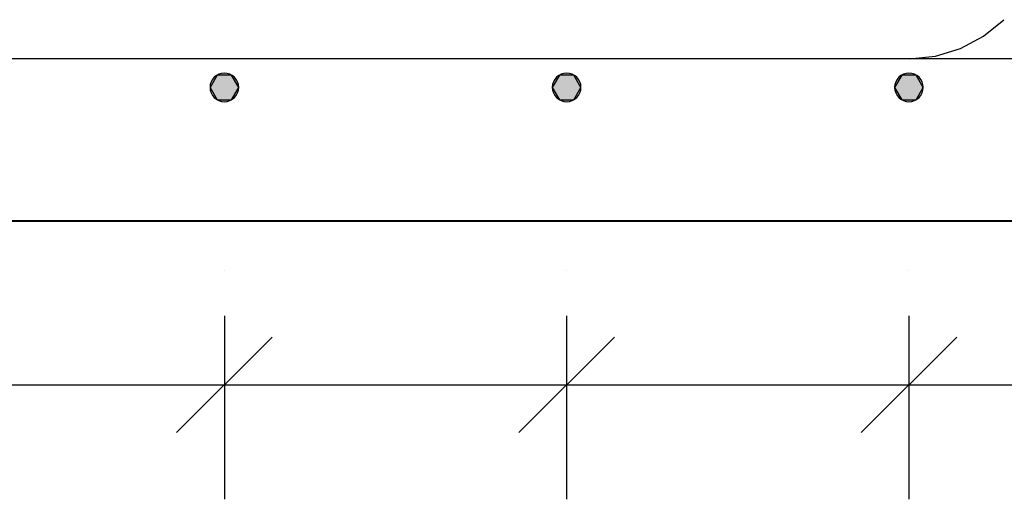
# Model space of a CAD drawing. Extents: x 68682 to 121374, y -47510 to -252.
# Tile 23 of 38: x 101402 to 102433, y -5646 to -5143. Entities that reach past the tile are written whole.
import ezdxf

# ---------------------------------------------------------------- set-up
doc = ezdxf.new("R2010")
doc.units = 0
doc.header["$LTSCALE"] = 1.125
doc.layers.add('--K_Fundamenty_lawy_przekroj', color=41, linetype='Continuous', lineweight=40)
doc.layers.add('--TW_Wymiary', color=1, linetype='Continuous')
doc.layers.add('BZ_PRETW', color=3, linetype='Continuous')

msp = doc.modelspace()

# ---------------------------------------------------------------- hatches: boundary and pattern name
at = {"layer": 'BZ_PRETW', "linetype": 'Continuous'}
for points in [[(101608.88, -5227.34), (101601.38, -5214.35), (101608.88, -5201.36)], [(101603.91, -5222.68), (101602.52, -5208.61), (101603.91, -5206.02)], [(101605.77, -5224.96), (101603.91, -5206.02), (101605.77, -5203.74)], [(101603.91, -5222.68), (101603.91, -5206.02), (101605.77, -5224.96)], [(101608.04, -5226.82), (101605.77, -5203.74), (101608.04, -5201.88)], [(101605.77, -5224.96), (101605.77, -5203.74), (101608.04, -5226.82)], [(101610.64, -5228.21), (101608.04, -5201.88), (101610.64, -5200.49)], [(101608.04, -5226.82), (101608.04, -5201.88), (101610.64, -5228.21)], [(101608.88, -5227.34), (101608.88, -5201.36), (101623.88, -5227.34)], [(101623.88, -5227.34), (101608.88, -5201.36), (101623.88, -5201.36)], [(101613.45, -5229.06), (101610.64, -5200.49), (101613.45, -5199.64)], [(101610.64, -5228.21), (101610.64, -5200.49), (101613.45, -5229.06)], [(101616.38, -5229.35), (101613.45, -5199.64), (101616.38, -5199.35)], [(101613.45, -5229.06), (101613.45, -5199.64), (101616.38, -5229.35)], [(101616.38, -5229.35), (101616.38, -5199.35), (101619.3, -5229.06)], [(101619.3, -5229.06), (101616.38, -5199.35), (101619.3, -5199.64)], [(101619.3, -5229.06), (101619.3, -5199.64), (101622.12, -5228.21)], [(101622.12, -5228.21), (101619.3, -5199.64), (101622.12, -5200.49)], [(101622.12, -5228.21), (101622.12, -5200.49), (101624.71, -5226.82)], [(101624.71, -5226.82), (101622.12, -5200.49), (101624.71, -5201.88)], [(101623.88, -5227.34), (101623.88, -5201.36), (101631.38, -5214.35)], [(101624.71, -5226.82), (101624.71, -5201.88), (101626.98, -5224.96)], [(101626.98, -5224.96), (101624.71, -5201.88), (101626.98, -5203.74)], [(101626.98, -5224.96), (101626.98, -5203.74), (101628.85, -5222.68)], [(101628.85, -5222.68), (101626.98, -5203.74), (101628.85, -5206.02)], [(101628.85, -5222.68), (101628.85, -5206.02), (101630.24, -5220.09)], [(101630.24, -5220.09), (101628.85, -5206.02), (101630.24, -5208.61)], [(101967.28, -5227.34), (101959.78, -5214.35), (101967.28, -5201.36)], [(101962.31, -5222.68), (101960.92, -5208.61), (101962.31, -5206.02)], [(101964.17, -5224.96), (101962.31, -5206.02), (101964.17, -5203.74)], [(101962.31, -5222.68), (101962.31, -5206.02), (101964.17, -5224.96)], [(101966.45, -5226.82), (101964.17, -5203.74), (101966.45, -5201.88)], [(101964.17, -5224.96), (101964.17, -5203.74), (101966.45, -5226.82)], [(101969.04, -5228.21), (101966.45, -5201.88), (101969.04, -5200.49)], [(101966.45, -5226.82), (101966.45, -5201.88), (101969.04, -5228.21)], [(101967.28, -5227.34), (101967.28, -5201.36), (101982.28, -5227.34)], [(101982.28, -5227.34), (101967.28, -5201.36), (101982.28, -5201.36)], [(101971.85, -5229.06), (101969.04, -5200.49), (101971.85, -5199.64)], [(101969.04, -5228.21), (101969.04, -5200.49), (101971.85, -5229.06)], [(101974.78, -5229.35), (101971.85, -5199.64), (101974.78, -5199.35)], [(101971.85, -5229.06), (101971.85, -5199.64), (101974.78, -5229.35)], [(101974.78, -5229.35), (101974.78, -5199.35), (101977.71, -5229.06)], [(101977.71, -5229.06), (101974.78, -5199.35), (101977.71, -5199.64)], [(101977.71, -5229.06), (101977.71, -5199.64), (101980.52, -5228.21)], [(101980.52, -5228.21), (101977.71, -5199.64), (101980.52, -5200.49)], [(101980.52, -5228.21), (101980.52, -5200.49), (101983.11, -5226.82)], [(101983.11, -5226.82), (101980.52, -5200.49), (101983.11, -5201.88)], [(101982.28, -5227.34), (101982.28, -5201.36), (101989.78, -5214.35)], [(101983.11, -5226.82), (101983.11, -5201.88), (101985.39, -5224.96)], [(101985.39, -5224.96), (101983.11, -5201.88), (101985.39, -5203.74)], [(101985.39, -5224.96), (101985.39, -5203.74), (101987.25, -5222.68)], [(101987.25, -5222.68), (101985.39, -5203.74), (101987.25, -5206.02)], [(101987.25, -5222.68), (101987.25, -5206.02), (101988.64, -5220.09)], [(101988.64, -5220.09), (101987.25, -5206.02), (101988.64, -5208.61)], [(102325.68, -5227.34), (102318.18, -5214.35), (102325.68, -5201.36)], [(102320.71, -5222.68), (102319.32, -5208.61), (102320.71, -5206.02)], [(102322.58, -5224.96), (102320.71, -5206.02), (102322.58, -5203.74)], [(102320.71, -5222.68), (102320.71, -5206.02), (102322.58, -5224.96)], [(102324.85, -5226.82), (102322.58, -5203.74), (102324.85, -5201.88)], [(102322.58, -5224.96), (102322.58, -5203.74), (102324.85, -5226.82)], [(102327.44, -5228.21), (102324.85, -5201.88), (102327.44, -5200.49)], [(102324.85, -5226.82), (102324.85, -5201.88), (102327.44, -5228.21)], [(102325.68, -5227.34), (102325.68, -5201.36), (102340.68, -5227.34)], [(102340.68, -5227.34), (102325.68, -5201.36), (102340.68, -5201.36)], [(102330.26, -5229.06), (102327.44, -5200.49), (102330.26, -5199.64)], [(102327.44, -5228.21), (102327.44, -5200.49), (102330.26, -5229.06)], [(102333.18, -5229.35), (102330.26, -5199.64), (102333.18, -5199.35)], [(102330.26, -5229.06), (102330.26, -5199.64), (102333.18, -5229.35)], [(102333.18, -5229.35), (102333.18, -5199.35), (102336.11, -5229.06)], [(102336.11, -5229.06), (102333.18, -5199.35), (102336.11, -5199.64)], [(102336.11, -5229.06), (102336.11, -5199.64), (102338.92, -5228.21)], [(102338.92, -5228.21), (102336.11, -5199.64), (102338.92, -5200.49)], [(102338.92, -5228.21), (102338.92, -5200.49), (102341.52, -5226.82)], [(102341.52, -5226.82), (102338.92, -5200.49), (102341.52, -5201.88)], [(102340.68, -5227.34), (102340.68, -5201.36), (102348.18, -5214.35)], [(102341.52, -5226.82), (102341.52, -5201.88), (102343.79, -5224.96)], [(102343.79, -5224.96), (102341.52, -5201.88), (102343.79, -5203.74)], [(102343.79, -5224.96), (102343.79, -5203.74), (102345.65, -5222.68)], [(102345.65, -5222.68), (102343.79, -5203.74), (102345.65, -5206.02)], [(102345.65, -5222.68), (102345.65, -5206.02), (102347.04, -5220.09)], [(102347.04, -5220.09), (102345.65, -5206.02), (102347.04, -5208.61)], [(101601.67, -5217.28), (101601.38, -5214.35), (101601.67, -5211.42)], [(101602.52, -5220.09), (101601.67, -5211.42), (101602.52, -5208.61)], [(101601.67, -5217.28), (101601.67, -5211.42), (101602.52, -5220.09)], [(101602.52, -5220.09), (101602.52, -5208.61), (101603.91, -5222.68)], [(101630.24, -5220.09), (101630.24, -5208.61), (101631.09, -5217.28)], [(101631.09, -5217.28), (101630.24, -5208.61), (101631.09, -5211.42)], [(101631.09, -5217.28), (101631.09, -5211.42), (101631.38, -5214.35)], [(101960.07, -5217.28), (101959.78, -5214.35), (101960.07, -5211.42)], [(101960.92, -5220.09), (101960.07, -5211.42), (101960.92, -5208.61)], [(101960.07, -5217.28), (101960.07, -5211.42), (101960.92, -5220.09)], [(101960.92, -5220.09), (101960.92, -5208.61), (101962.31, -5222.68)], [(101988.64, -5220.09), (101988.64, -5208.61), (101989.49, -5217.28)], [(101989.49, -5217.28), (101988.64, -5208.61), (101989.49, -5211.42)], [(101989.49, -5217.28), (101989.49, -5211.42), (101989.78, -5214.35)], [(102318.47, -5217.28), (102318.18, -5214.35), (102318.47, -5211.42)], [(102319.32, -5220.09), (102318.47, -5211.42), (102319.32, -5208.61)], [(102318.47, -5217.28), (102318.47, -5211.42), (102319.32, -5220.09)], [(102319.32, -5220.09), (102319.32, -5208.61), (102320.71, -5222.68)], [(102347.04, -5220.09), (102347.04, -5208.61), (102347.89, -5217.28)], [(102347.89, -5217.28), (102347.04, -5208.61), (102347.89, -5211.42)], [(102347.89, -5217.28), (102347.89, -5211.42), (102348.18, -5214.35)]]:
    msp.add_hatch(color=256, dxfattribs=at).paths.add_polyline_path(points)

# ---------------------------------------------------------------- linework, layer by layer
at = {"layer": '--K_Fundamenty_lawy_przekroj'}
msp.add_line((100371.07, -5354.35), (105371.07, -5354.35), dxfattribs=at)
at = {"layer": '--TW_Wymiary'}
for p, q in [((101616.38, -5406.1), (101616.38, -5406.1)), ((101616.38, -5406.1), (101616.38, -5406.1)), ((101974.78, -5406.1), (101974.78, -5406.1)), ((101974.78, -5406.1), (101974.78, -5406.1)), ((102333.18, -5406.1), (102333.18, -5406.1)), ((102333.18, -5406.1), (102333.18, -5406.1)), ((101616.38, -5453.72), (101616.38, -5646.1)), ((101616.38, -5453.72), (101616.38, -5646.1)), ((101974.78, -5453.72), (101974.78, -5646.1)), ((101974.78, -5453.72), (101974.78, -5646.1)), ((102333.18, -5453.72), (102333.18, -5646.1)), ((102333.18, -5453.72), (102333.18, -5646.1)), ((101666.38, -5476.1), (101566.38, -5576.1)), ((101566.38, -5576.1), (101666.38, -5476.1)), ((102024.78, -5476.1), (101924.78, -5576.1)), ((101924.78, -5576.1), (102024.78, -5476.1)), ((102383.18, -5476.1), (102283.18, -5576.1)), ((102283.18, -5576.1), (102383.18, -5476.1)), ((100541.17, -5526.1), (105200.4, -5526.1)), ((101257.98, -5526.1), (101616.38, -5526.1)), ((101616.38, -5526.1), (101974.78, -5526.1)), ((101616.38, -5526.1), (101616.38, -5526.1)), ((101974.78, -5526.1), (102333.18, -5526.1)), ((101974.78, -5526.1), (101974.78, -5526.1)), ((102333.18, -5526.1), (102691.58, -5526.1)), ((102333.18, -5526.1), (102333.18, -5526.1))]:
    msp.add_line(p, q, dxfattribs=at)
at = {"layer": 'BZ_PRETW', "linetype": 'Continuous'}
for p, q in [((102411.35, -5160.76), (102432.56, -5143.35)), ((102387.14, -5173.69), (102411.35, -5160.76)), ((102360.88, -5181.66), (102387.14, -5173.69)), ((105156.07, -5184.35), (100586.07, -5184.35)), ((102333.57, -5184.35), (101738.57, -5184.35)), ((102333.57, -5184.35), (102360.88, -5181.66)), ((101608.88, -5201.36), (101601.38, -5214.35)), ((101603.91, -5206.02), (101602.52, -5208.61)), ((101605.77, -5203.74), (101603.91, -5206.02)), ((101608.04, -5201.88), (101605.77, -5203.74)), ((101610.64, -5200.49), (101608.04, -5201.88)), ((101623.88, -5201.36), (101608.88, -5201.36)), ((101613.45, -5199.64), (101610.64, -5200.49)), ((101616.38, -5199.35), (101613.45, -5199.64)), ((101619.3, -5199.64), (101616.38, -5199.35)), ((101622.12, -5200.49), (101619.3, -5199.64)), ((101624.71, -5201.88), (101622.12, -5200.49)), ((101631.38, -5214.35), (101623.88, -5201.36)), ((101626.98, -5203.74), (101624.71, -5201.88)), ((101628.85, -5206.02), (101626.98, -5203.74)), ((101630.24, -5208.61), (101628.85, -5206.02)), ((101967.28, -5201.36), (101959.78, -5214.35)), ((101962.31, -5206.02), (101960.92, -5208.61)), ((101964.17, -5203.74), (101962.31, -5206.02)), ((101966.45, -5201.88), (101964.17, -5203.74)), ((101969.04, -5200.49), (101966.45, -5201.88)), ((101982.28, -5201.36), (101967.28, -5201.36)), ((101971.85, -5199.64), (101969.04, -5200.49)), ((101974.78, -5199.35), (101971.85, -5199.64)), ((101977.71, -5199.64), (101974.78, -5199.35)), ((101980.52, -5200.49), (101977.71, -5199.64)), ((101983.11, -5201.88), (101980.52, -5200.49)), ((101989.78, -5214.35), (101982.28, -5201.36)), ((101985.39, -5203.74), (101983.11, -5201.88)), ((101987.25, -5206.02), (101985.39, -5203.74)), ((101988.64, -5208.61), (101987.25, -5206.02)), ((102325.68, -5201.36), (102318.18, -5214.35)), ((102320.71, -5206.02), (102319.32, -5208.61)), ((102322.58, -5203.74), (102320.71, -5206.02)), ((102324.85, -5201.88), (102322.58, -5203.74)), ((102327.44, -5200.49), (102324.85, -5201.88)), ((102340.68, -5201.36), (102325.68, -5201.36)), ((102330.26, -5199.64), (102327.44, -5200.49)), ((102333.18, -5199.35), (102330.26, -5199.64)), ((102336.11, -5199.64), (102333.18, -5199.35)), ((102338.92, -5200.49), (102336.11, -5199.64)), ((102341.52, -5201.88), (102338.92, -5200.49)), ((102348.18, -5214.35), (102340.68, -5201.36)), ((102343.79, -5203.74), (102341.52, -5201.88)), ((102345.65, -5206.02), (102343.79, -5203.74)), ((102347.04, -5208.61), (102345.65, -5206.02)), ((101601.67, -5211.42), (101601.38, -5214.35)), ((101601.38, -5214.35), (101601.67, -5217.28)), ((101601.38, -5214.35), (101608.88, -5227.34)), ((101602.52, -5208.61), (101601.67, -5211.42)), ((101623.88, -5227.34), (101631.38, -5214.35)), ((101631.09, -5211.42), (101630.24, -5208.61)), ((101631.38, -5214.35), (101631.09, -5211.42)), ((101631.09, -5217.28), (101631.38, -5214.35)), ((101960.07, -5211.42), (101959.78, -5214.35)), ((101959.78, -5214.35), (101960.07, -5217.28)), ((101959.78, -5214.35), (101967.28, -5227.34)), ((101960.92, -5208.61), (101960.07, -5211.42)), ((101982.28, -5227.34), (101989.78, -5214.35)), ((101989.49, -5211.42), (101988.64, -5208.61)), ((101989.78, -5214.35), (101989.49, -5211.42)), ((101989.49, -5217.28), (101989.78, -5214.35)), ((102318.47, -5211.42), (102318.18, -5214.35)), ((102318.18, -5214.35), (102318.47, -5217.28)), ((102318.18, -5214.35), (102325.68, -5227.34)), ((102319.32, -5208.61), (102318.47, -5211.42)), ((102340.68, -5227.34), (102348.18, -5214.35)), ((102347.89, -5211.42), (102347.04, -5208.61)), ((102348.18, -5214.35), (102347.89, -5211.42)), ((102347.89, -5217.28), (102348.18, -5214.35)), ((101601.67, -5217.28), (101602.52, -5220.09)), ((101602.52, -5220.09), (101603.91, -5222.68)), ((101603.91, -5222.68), (101605.77, -5224.96)), ((101605.77, -5224.96), (101608.04, -5226.82)), ((101608.04, -5226.82), (101610.64, -5228.21)), ((101622.12, -5228.21), (101624.71, -5226.82)), ((101624.71, -5226.82), (101626.98, -5224.96)), ((101626.98, -5224.96), (101628.85, -5222.68)), ((101628.85, -5222.68), (101630.24, -5220.09)), ((101630.24, -5220.09), (101631.09, -5217.28)), ((101960.07, -5217.28), (101960.92, -5220.09)), ((101960.92, -5220.09), (101962.31, -5222.68)), ((101962.31, -5222.68), (101964.17, -5224.96)), ((101964.17, -5224.96), (101966.45, -5226.82)), ((101966.45, -5226.82), (101969.04, -5228.21)), ((101980.52, -5228.21), (101983.11, -5226.82)), ((101983.11, -5226.82), (101985.39, -5224.96)), ((101985.39, -5224.96), (101987.25, -5222.68)), ((101987.25, -5222.68), (101988.64, -5220.09)), ((101988.64, -5220.09), (101989.49, -5217.28)), ((102318.47, -5217.28), (102319.32, -5220.09)), ((102319.32, -5220.09), (102320.71, -5222.68)), ((102320.71, -5222.68), (102322.58, -5224.96)), ((102322.58, -5224.96), (102324.85, -5226.82)), ((102324.85, -5226.82), (102327.44, -5228.21)), ((102338.92, -5228.21), (102341.52, -5226.82)), ((102341.52, -5226.82), (102343.79, -5224.96)), ((102343.79, -5224.96), (102345.65, -5222.68)), ((102345.65, -5222.68), (102347.04, -5220.09)), ((102347.04, -5220.09), (102347.89, -5217.28)), ((101608.88, -5227.34), (101623.88, -5227.34)), ((101610.64, -5228.21), (101613.45, -5229.06)), ((101613.45, -5229.06), (101616.38, -5229.35)), ((101616.38, -5229.35), (101619.3, -5229.06)), ((101619.3, -5229.06), (101622.12, -5228.21)), ((101967.28, -5227.34), (101982.28, -5227.34)), ((101969.04, -5228.21), (101971.85, -5229.06)), ((101971.85, -5229.06), (101974.78, -5229.35)), ((101974.78, -5229.35), (101977.71, -5229.06)), ((101977.71, -5229.06), (101980.52, -5228.21)), ((102325.68, -5227.34), (102340.68, -5227.34)), ((102327.44, -5228.21), (102330.26, -5229.06)), ((102330.26, -5229.06), (102333.18, -5229.35)), ((102333.18, -5229.35), (102336.11, -5229.06)), ((102336.11, -5229.06), (102338.92, -5228.21))]:
    msp.add_line(p, q, dxfattribs=at)

doc.saveas('drawing.dxf')
